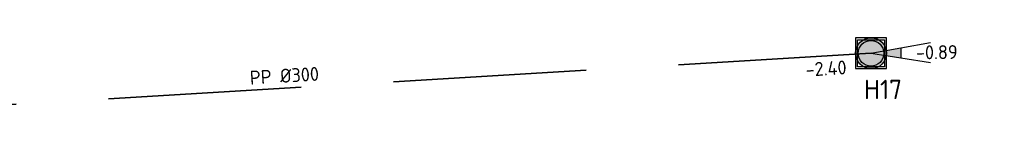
# Model space of a CAD drawing. Header units: metres. Extents: x 114894 to 115585, y 426496 to 426850.
# Tile 24 of 27: x 115154 to 115179, y 426762 to 426765. Entities that reach past the tile are written whole.
import ezdxf
from ezdxf.enums import TextEntityAlignment as Align

# ---------------------------------------------------------------- set-up
doc = ezdxf.new("R2010")
doc.units = ezdxf.units.M
doc.header["$MEASUREMENT"] = 0
doc.linetypes.add('RI-HWA-SO', pattern=[7.4, 5, -2.4])
for name, color, linetype, lineweight in [('N-WE-RI-HWA_PUTDEKSELNIVEAU-S-200', 150, 'Continuous', 25), ('N-WE-RI-HWA_RIOOLPUT_INSPECTIEPUT-S-200', 150, 'Continuous', 25), ('N-WE-RI-HWA_TRANSPORTLEIDING_PP_300-G', 150, 'RI-HWA-SO', 35), ('N-WE-RI-PUT-T35', 150, 'Continuous', 35), ('N-WE-RI-PUT_DEKSEL-S', 7, 'Continuous', 25)]:
    doc.layers.add(name, color=color, linetype=linetype, lineweight=lineweight)
doc.layers.add('N-WE-RI-HWA_STROMINGSRICHTING-S-200', color=150, linetype='Continuous', lineweight=25, true_color=0x007fff)
doc.styles.add('NLCS-ISO', font='NLCS-ISO.ttf')
doc.styles.add('NLCS-ISO-M200-T25', font='NLCS-ISO.ttf')

# ---------------------------------------------------------------- blocks, each defined once
blk = doc.blocks.new('*U108')
at = {"color": 0, "style": 'NLCS-ISO'}
for tag, p in [('RIOOLINFO', (-1.26, 1.56)), ('BOB_RECHTS', (69.5, 1.59)), ('BOB_LINKS', (-69.3, -4.84))]:
    blk.add_attdef(tag, text='', height=1.8, rotation=2.6518, dxfattribs=at).set_placement(p, align=Align.MIDDLE_CENTER)
blk = doc.blocks.new('SRI-PUT_HWA-SO')
h = blk.add_hatch(color=256)
h.dxf.hatch_style = 1
h.paths.add_polyline_path([(-2, 0, 1), (2, 0, 1)])
blk.add_lwpolyline([(-2, -2), (2, -2), (2, 2), (-2, 2)], close=True)
blk.add_circle((0, 0), 2)
blk = doc.blocks.new('SRI-PUT_OPHOOGTEBRENGEN_NIEUW-SO')
blk.add_wipeout([(-1.76, 1.74), (1.74, 1.74), (1.74, -1.76), (-1.76, -1.76)])
at = {"color": 0, "lineweight": -3}
blk.add_lwpolyline([(-1.76, 1.74), (1.74, 1.74), (1.74, -1.76), (-1.76, -1.76)], close=True, dxfattribs=at)
blk.add_circle((-0.01, -0.01), 1.66, dxfattribs=at)
blk = doc.blocks.new('SRI-PUTDEKSELHOOGTE-SO')
h = blk.add_hatch(color=256)
h.dxf.hatch_style = 1
h.paths.add_polyline_path([(3.02, 2.49), (0, 0), (3.66, 1.37)])
for p, q in [((0, 0), (6.04, 4.97)), ((0, 0), (7.32, 2.74)), ((3.02, 2.49), (3.66, 1.37))]:
    blk.add_line(p, q)
at = {"style": 'NLCS-ISO'}
blk.add_attdef('PUTHGT', text='', height=1.8, rotation=30, dxfattribs=at).set_placement((5.02, 2.93), align=Align.MIDDLE_LEFT)

msp = doc.modelspace()

# ---------------------------------------------------------------- block references
at = {"layer": 'N-WE-RI-HWA_STROMINGSRICHTING-S-200', "transparency": 33554687, "xscale": 0.2, "yscale": 0.2, "zscale": 0.2, "rotation": 0.7646294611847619}
msp.add_blockref('*U108', (115160.529, 426763.355), dxfattribs=at).add_auto_attribs({'RIOOLINFO': ' PP %%C300', 'BOB_LINKS': '-2.40', 'BOB_RECHTS': '-2.40'})
at = {"layer": 'N-WE-RI-PUT_DEKSEL-S', "transparency": 33554687, "xscale": 0.2000000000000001, "yscale": 0.2000000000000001, "zscale": 0.2000000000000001}
msp.add_blockref('SRI-PUT_OPHOOGTEBRENGEN_NIEUW-SO', (115175.591, 426764.254), dxfattribs=at)

# ---------------------------------------------------------------- next in the draw order: linework, layer by layer
at = {"layer": 'N-WE-RI-HWA_TRANSPORTLEIDING_PP_300-G', "transparency": 33554687, "flags": 128}
msp.add_lwpolyline([(115175.591, 426764.254), (115145.467, 426762.455)], dxfattribs=at)

# ---------------------------------------------------------------- next in the draw order: texts
at = {"layer": 'N-WE-RI-PUT-T35', "transparency": 33554661, "insert": (115175.408, 426763.567), "char_height": 0.5, "attachment_point": 1, "style": 'NLCS-ISO-M200-T25', "bg_fill": 2}
msp.add_mtext_dynamic_manual_height_columns('H17', width=3.38723, gutter_width=3.5, heights=[0], dxfattribs=at)

# ---------------------------------------------------------------- next in the draw order: block references
at = {"layer": 'N-WE-RI-HWA_PUTDEKSELNIVEAU-S-200', "transparency": 33554687, "xscale": 0.2, "yscale": 0.2, "zscale": 0.2, "rotation": 330.653030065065}
msp.add_blockref('SRI-PUTDEKSELHOOGTE-SO', (115175.591, 426764.254), dxfattribs=at).add_auto_attribs({'PUTHGT': '-0.89'})
at = {"layer": 'N-WE-RI-HWA_RIOOLPUT_INSPECTIEPUT-S-200', "transparency": 33554687, "xscale": 0.2, "yscale": 0.2, "zscale": 0.2}
msp.add_blockref('SRI-PUT_HWA-SO', (115175.591, 426764.254), dxfattribs=at)

doc.saveas('drawing.dxf')
